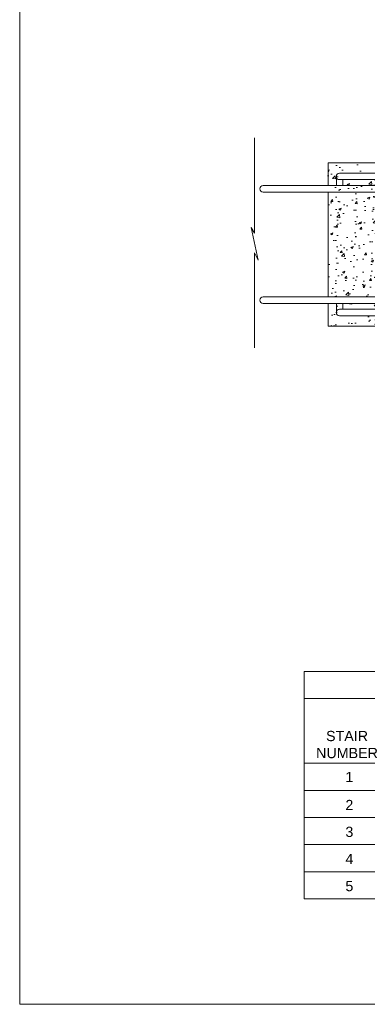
# Model space of a CAD drawing. Header units: feet. Extents: x -981 to -621, y 39 to 285.
# Tile 1 of 19: x -981 to -930, y 39 to 184. Entities that reach past the tile are written whole.
import ezdxf

# ---------------------------------------------------------------- set-up
doc = ezdxf.new("R2010")
doc.units = ezdxf.units.FT
doc.header["$MEASUREMENT"] = 0
for name, color, linetype, lineweight in [('C-Detl-Grph-Wt 0', 4, 'Continuous', 0), ('G-ANNO-MASK', 1, 'Continuous', 0), ('G-ANNO-PATT', 250, 'Continuous', 0), ('G-ANNO-SCHD', 2, 'Continuous', 0)]:
    doc.layers.add(name, color=color, linetype=linetype, lineweight=lineweight)
doc.layers.add('G-ANNO-NPLT', color=2, linetype='Continuous', lineweight=0, plot=False)
doc.styles.add('Style-Arial', font='arial.ttf')

msp = doc.modelspace()

# ---------------------------------------------------------------- hatches: boundary and pattern name
at = {"layer": 'G-ANNO-PATT'}
h = msp.add_hatch(dxfattribs=at)
h.set_pattern_fill('AR-CONC', color=256, style=0, pattern_type=2)
h.set_pattern_definition([(50, (-760.813, 149.1987), (3.5863, -0.31376), [0.375, -4.125]), (355, (-760.813, 149.1987), (-0.69376, 3.76096), [0.3, -3.3]), (100.4514, (-760.514, 149.1726), (2.892545, 3.4472), [0.3187, -3.50571]), (46.1842, (-760.813, 150.1987), (5.33621, -0.8276), [0.5625, -6.1875]), (96.6356, (-760.368, 150.13), (4.67331, 4.8706), [0.47805, -5.25857]), (351.184, (-760.813, 150.1987), (4.67331, 4.8706), [0.45, -4.95]), (21, (-760.313, 149.9487), (2.984535, -2.013094), [0.375, -4.125]), (326, (-760.313, 149.9487), (1.21658, 3.62575), [0.3, -3.3]), (71.4514, (-760.0642, 149.781), (4.20111, 1.612656), [0.3187, -3.50571]), (37.5, (-760.8129, 149.1987), (0.060799, 1.664469), [0, -3.26, 0, -3.35, 0, -3.3125]), (7.5, (-760.813, 149.1987), (1.315348, 1.972059), [0, -1.91, 0, -3.185, 0, -1.2625]), (327.5, (-761.9279, 149.1987), (2.669112, -0.112774), [0, -1.25, 0, -3.9, 0, -5.175]), (317.5, (-762.428, 149.1987), (2.91593, 0.500525), [0, -1.625, 0, -2.59, 0, -3.675])])
edge = h.paths.add_edge_path()
edge.add_line((-935.55797, 142.07945), (-925.55931, 142.07945))
edge.add_line((-925.55931, 142.07945), (-925.55931, 141.20445))
edge.add_line((-925.55931, 141.20445), (-933.5583, 141.20445))
edge.add_arc((-933.5583, 140.72951), 0.47494, 449.9998838, 630.0001162)
edge.add_line((-933.5583, 140.25458), (-925.55931, 140.25458))
edge.add_line((-925.55931, 140.25458), (-925.55931, 138.72978))
edge.add_line((-925.55931, 138.72978), (-935.55797, 138.72978))
edge.add_line((-935.55797, 138.72978), (-935.55797, 142.07945))
edge = h.paths.add_edge_path()
edge.add_line((-925.55931, 143.02932), (-935.55797, 143.02932))
edge.add_line((-935.55797, 143.02932), (-935.55797, 149.43037))
edge.add_line((-935.55797, 149.43037), (-935.53732, 149.44137))
edge.add_line((-935.53732, 149.44137), (-934.99961, 148.43163))
edge.add_line((-934.99961, 148.43163), (-936.03701, 153.21734))
edge.add_line((-936.03701, 153.21734), (-935.55797, 152.39566))
edge.add_line((-935.55797, 152.39566), (-935.55797, 162.72656))
edge.add_line((-935.55797, 162.72656), (-925.55931, 162.72656))
edge.add_line((-925.55931, 162.72656), (-925.55931, 161.20176))
edge.add_line((-925.55931, 161.20176), (-933.5583, 161.20176))
edge.add_arc((-933.5583, 160.72682), 0.47494, 449.9998029, 630.0001971)
edge.add_line((-933.5583, 160.25189), (-925.55931, 160.25189))
edge.add_line((-925.55931, 160.25189), (-925.55931, 143.02932))

# ---------------------------------------------------------------- linework, layer by layer
at = {"layer": 'C-Detl-Grph-Wt 0'}
for p, q in [((-935.55797, 162.72656, 0), (-757.58222, 162.72656, 0)), ((-935.55797, 162.72656, 0), (-935.55797, 159.37689, 0)), ((-934.33161, 160.72682, 0), (-934.33161, 159.37689, 0)), ((-933.85668, 161.20176, 0), (-856.04379, 161.20176, 0)), ((-945.082, 159.37689, 0), (-856.04379, 159.37689, 0)), ((-933.85668, 160.25189, 0), (-856.04379, 160.25189, 0)), ((-933.38174, 160.25189, 0), (-933.38174, 159.37689, 0)), ((-945.082, 158.42702, 0), (-856.04379, 158.42702, 0)), ((-935.55797, 158.42702, 0), (-935.55797, 143.02932, 0)), ((-945.082, 143.02932, 0), (-856.04379, 143.02932, 0)), ((-945.082, 142.07945, 0), (-856.04379, 142.07945, 0)), ((-935.55797, 142.07945, 0), (-935.55797, 138.72978, 0)), ((-934.33161, 140.72951, 0), (-934.33161, 142.07945, 0)), ((-933.38174, 141.20445, 0), (-933.38174, 142.07945, 0)), ((-933.85668, 141.20445, 0), (-856.04379, 141.20445, 0)), ((-933.85668, 140.25458, 0), (-856.04379, 140.25458, 0)), ((-935.55797, 138.72978, 0), (-757.58222, 138.72978, 0))]:
    msp.add_line(p, q, dxfattribs=at)
for centre in [(-933.85668, 160.72682, 0), (-945.082, 158.90195, 0), (-945.082, 142.55439, 0), (-933.85668, 140.72951, 0)]:
    msp.add_arc(centre, 0.47494, 90, 270, dxfattribs=at)
at = {"layer": 'G-ANNO-MASK'}
for p, q in [((-946.35672, 152.39566, 0), (-946.35672, 166.38149, 0)), ((-946.35672, 135.5514, 0), (-946.35672, 149.43037, 0))]:
    msp.add_line(p, q, dxfattribs=at)
at = {"layer": 'G-ANNO-MASK', "ltscale": 0.022277, "elevation": 0, "flags": 128}
msp.add_lwpolyline([(-946.35672, 149.48014), (-945.79836, 148.43163), (-946.83577, 153.21734), (-946.35672, 152.39566)], dxfattribs=at)
at = {"layer": 'G-ANNO-NPLT'}
msp.add_3dface([(-620.8441, 285.13311, -3.51772), (-980.8441, 285.13311, -3.51772), (-980.8441, 39.13311, -3.51772), (-620.8441, 39.13311, -3.51772)], dxfattribs=at)
at = {"layer": 'G-ANNO-SCHD'}
for p, q in [((-939.05068, 54.61696, 0), (-939.05068, 88.0202, 0)), ((-939.05068, 88.0202, 0), (-828.87185, 88.0202, 0)), ((-939.05068, 84.03555, 0), (-828.87185, 84.03555, 0)), ((-939.05068, 74.54021, 0), (-828.87185, 74.54021, 0)), ((-939.05068, 70.55556, 0), (-828.87185, 70.55556, 0)), ((-939.05068, 66.57091, 0), (-828.87185, 66.57091, 0)), ((-939.05068, 62.58626, 0), (-828.87185, 62.58626, 0)), ((-939.05068, 58.60161, 0), (-828.87185, 58.60161, 0)), ((-939.05068, 54.61696, 0), (-828.87185, 54.61696, 0))]:
    msp.add_line(p, q, dxfattribs=at)

# ---------------------------------------------------------------- texts
at = {"layer": 'G-ANNO-SCHD', "insert": (-932.76063, 79.28845, 0), "char_height": 1.5, "attachment_point": 2, "style": 'Style-Arial'}
msp.add_mtext('STAIR \\PNUMBER', dxfattribs=at)
at = {"layer": 'G-ANNO-SCHD', "char_height": 1.5, "attachment_point": 1, "line_spacing_factor": 0.725795, "style": 'Style-Arial'}
for s, insert in [('1', (-933.00301, 73.26851, 0)), ('2', (-933.00301, 69.15669, 0)), ('3', (-933.00301, 65.21443, 0)), ('4', (-933.00301, 61.22978, 0)), ('5', (-933.00301, 57.24513, 0))]:
    msp.add_mtext(s, dxfattribs=dict(at, insert=insert))

doc.saveas('drawing.dxf')
